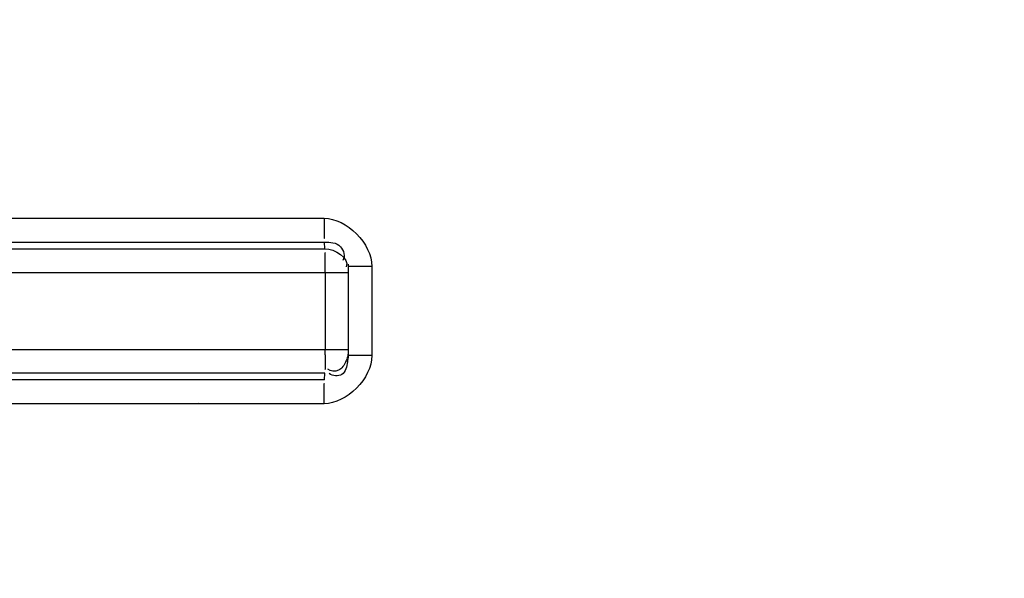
# Model space of a CAD drawing. Header units: millimetres. Extents: x 0 to 297, y 0 to 210.
# Tile 69 of 256: x 144.272 to 145.715, y 91.742 to 92.562. Entities that reach past the tile are written whole.
import ezdxf

# ---------------------------------------------------------------- set-up
doc = ezdxf.new("R2010")
doc.units = ezdxf.units.MM
doc.header["$LTSCALE"] = 16.335
doc.layers.get('0').update_dxf_attribs({"linetype": 'CONTINUOUS'})
doc.layers.add('01_GLOBAL', color=7, linetype='CONTINUOUS')

msp = doc.modelspace()

# ---------------------------------------------------------------- linework, layer by layer
at = {"color": 9, "linetype": 'Continuous'}
for p, q in [((143.2524, 92.2704), (144.7182, 92.2704)), ((143.2527, 92.2258), (144.7195, 92.2258)), ((143.2532, 92.2356), (144.7186, 92.2356)), ((144.7195, 92.2258), (144.7186, 92.2356)), ((144.7883, 92.1998), (144.7536, 92.1998)), ((144.7883, 92.1998), (144.7883, 92.0691)), ((143.2495, 92.1911), (144.7536, 92.1911)), ((144.7198, 92.1911), (144.7198, 92.0779)), ((143.2495, 92.0779), (144.7536, 92.0779)), ((144.7883, 92.0691), (144.7536, 92.0691)), ((144.7195, 92.0431), (143.2527, 92.0431)), ((144.7186, 92.0333), (144.7195, 92.0431)), ((144.7186, 92.0333), (143.2532, 92.0333)), ((144.7182, 91.9985), (143.2524, 91.9985)), ((144.3734, 91.9985), (144.3349, 91.9985)), ((144.5348, 91.9986), (144.4521, 91.9985))]:
    msp.add_line(p, q, dxfattribs=at)
at = {"color": 7, "linetype": 'Continuous'}
for p, q in [((144.7535, 92.2032), (144.7535, 92.203)), ((144.7535, 92.203), (144.7536, 92.1998)), ((144.7536, 92.1998), (144.7536, 92.0691)), ((144.7536, 92.0691), (144.7535, 92.0659)), ((144.7535, 92.0659), (144.7535, 92.0658))]:
    msp.add_line(p, q, dxfattribs=at)
at = {"color": 9, "linetype": 'Continuous'}
for points in [[(144.4933, 92.2704), (144.5351, 92.2704), (144.5785, 92.2704), (144.6235, 92.2705), (144.6701, 92.2705), (144.7182, 92.2704)], [(144.7182, 91.9985), (144.67, 91.9984), (144.6233, 91.9984), (144.5782, 91.9985), (144.5348, 91.9986)]]:
    msp.add_lwpolyline(points, dxfattribs=at)
at = {"color": 7, "linetype": 'Continuous'}
msp.add_circle((145.8748, 92.1345), 2.66, dxfattribs=at)
at = {"color": 9, "linetype": 'Continuous'}
for centre, radius, start, end in [((145.8748, 92.1345), 2.6259, 92.9675, 177.0325), ((141.276, 92.1908), 3.4438, 0.0039, 0.1321), ((141.2818, 92.0781), 3.4381, 359.8698, 359.9962), ((144.7082, 92.0799), 0.0464, 340.6378, 346.2592), ((144.7016, 92.0698), 0.052, 352.3076, 355.5619), ((144.7102, 92.0794), 0.0443, 346.2665, 348.9381), ((144.7094, 92.0794), 0.0451, 334.861, 340.6753), ((144.6987, 92.0702), 0.055, 349.0738, 352.3236), ((145.8748, 92.1345), 2.6259, 182.9675, 267.0325)]:
    msp.add_arc(centre, radius, start, end, dxfattribs=at)
for points, knots in [([(144.7182, 92.2704), (144.7182, 92.2626), (144.7179, 92.2607), (144.7185, 92.2393), (144.7186, 92.2412)], [0, 0, 0, 0, 0.804075, 1, 1, 1, 1]), ([(144.7186, 92.2356), (144.7268, 92.2356), (144.7441, 92.2346), (144.7495, 92.2142), (144.7456, 92.2086)], [0, 0, 0, 0, 0.54719, 1, 1, 1, 1]), ([(144.7198, 92.1988), (144.7198, 92.205), (144.7203, 92.206), (144.7195, 92.2213), (144.7195, 92.2203)], [0, 0, 0, 0, 0.8666, 1, 1, 1, 1]), ([(144.7198, 92.0703), (144.7198, 92.064), (144.7203, 92.063), (144.7195, 92.0477), (144.7195, 92.0486)], [0, 0, 0, 0, 0.865557, 1, 1, 1, 1]), ([(144.7502, 92.0603), (144.7478, 92.0552), (144.7414, 92.0446), (144.7279, 92.046), (144.7235, 92.049)], [0, 0, 0, 0, 0.513072, 1, 1, 1, 1]), ([(144.7527, 92.0598), (144.7514, 92.0531), (144.7482, 92.0376), (144.7307, 92.0389), (144.7258, 92.0426)], [0, 0, 0, 0, 0.525427, 1, 1, 1, 1]), ([(144.7182, 91.9985), (144.7182, 92.0063), (144.7179, 92.0083), (144.7185, 92.0296), (144.7186, 92.0277)], [0, 0, 0, 0, 0.80408, 1, 1, 1, 1])]:
    msp.add_open_spline(points, degree=3, knots=knots, dxfattribs=at)
for points in [[(144.7182, 92.2704), (144.7514, 92.2704), (144.7883, 92.233), (144.7883, 92.1998)], [(144.7195, 92.2258), (144.7332, 92.2258), (144.7557, 92.2119), (144.7507, 92.1992)], [(144.7883, 92.0691), (144.7883, 92.036), (144.7514, 91.9985), (144.7182, 91.9985)]]:
    msp.add_open_spline(points, degree=3, dxfattribs=at)
at = {"layer": '01_GLOBAL', "color": 7, "linetype": 'Continuous'}
msp.add_circle((145.8748, 92.1345), 2.695, dxfattribs=at)

doc.saveas('drawing.dxf')
